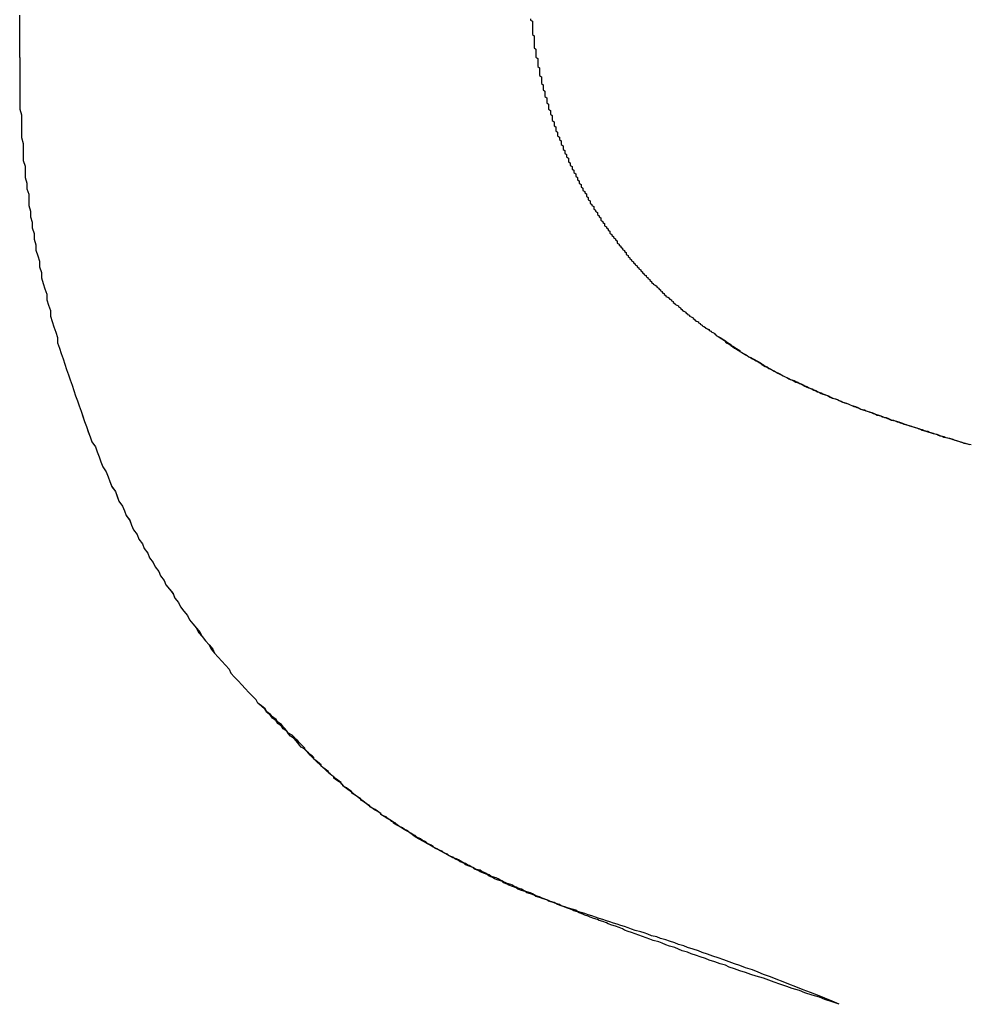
# Model space of a CAD drawing. Extents: x 1107 to 4046, y 937 to 3355.
# Tile 8 of 256: x 1413.765 to 1414.29, y 1750.286 to 1750.831. Entities that reach past the tile are written whole.
import ezdxf

# ---------------------------------------------------------------- set-up
doc = ezdxf.new("R2010")
doc.units = 0
doc.layers.add('KF_VIDA_L___C_RIGHT', color=7, linetype='CONTINUOUS')

# ---------------------------------------------------------------- blocks, each defined once
blk = doc.blocks.new('KF_VIDA_L___C_RIGHT')
at = {"layer": 'KF_VIDA_L___C_RIGHT'}
for points in [[(-172.945, 61.5973, 0), (-172.945, 61.6006, 0), (-172.945, 61.604, 0), (-172.945, 61.6073, 0), (-172.945, 61.6107, 0), (-172.945, 61.614, 0), (-172.945, 61.6173, 0), (-172.945, 61.6207, 0)], [(-172.945, 61.5973, 0), (-172.945, 61.6006, 0), (-172.945, 61.6039, 0), (-172.945, 61.6072, 0), (-172.945, 61.6104, 0), (-172.945, 61.6137, 0), (-172.945, 61.617, 0), (-172.945, 61.6203, 0)], [(-172.662, 61.6187, 0), (-172.662, 61.618, 0), (-172.661, 61.6173, 0), (-172.661, 61.6165, 0), (-172.661, 61.6158, 0), (-172.661, 61.615, 0), (-172.661, 61.6143, 0), (-172.661, 61.6136, 0), (-172.661, 61.6128, 0), (-172.661, 61.6121, 0), (-172.661, 61.6114, 0), (-172.661, 61.6106, 0), (-172.661, 61.6099, 0), (-172.66, 61.6092, 0), (-172.66, 61.6084, 0), (-172.66, 61.6077, 0), (-172.66, 61.607, 0), (-172.66, 61.6062, 0), (-172.66, 61.6055, 0), (-172.66, 61.6048, 0), (-172.66, 61.604, 0), (-172.66, 61.6033, 0), (-172.66, 61.6026, 0), (-172.659, 61.6018, 0), (-172.659, 61.6011, 0), (-172.659, 61.6004, 0), (-172.659, 61.5996, 0), (-172.659, 61.5989, 0), (-172.659, 61.5982, 0), (-172.659, 61.5974, 0), (-172.658, 61.5967, 0), (-172.658, 61.596, 0), (-172.658, 61.5953, 0), (-172.658, 61.5945, 0), (-172.658, 61.5938, 0), (-172.658, 61.5931, 0), (-172.658, 61.5923, 0), (-172.657, 61.5916, 0), (-172.657, 61.5909, 0), (-172.657, 61.5902, 0), (-172.657, 61.5894, 0), (-172.657, 61.5887, 0), (-172.657, 61.588, 0), (-172.657, 61.5873, 0), (-172.656, 61.5865, 0), (-172.656, 61.5858, 0), (-172.656, 61.5851, 0), (-172.656, 61.5844, 0), (-172.656, 61.5836, 0), (-172.656, 61.5829, 0), (-172.655, 61.5822, 0), (-172.655, 61.5815, 0), (-172.655, 61.5808, 0), (-172.655, 61.58, 0), (-172.655, 61.5793, 0), (-172.654, 61.5786, 0), (-172.654, 61.5779, 0), (-172.654, 61.5772, 0), (-172.654, 61.5765, 0), (-172.654, 61.5757, 0), (-172.653, 61.575, 0), (-172.653, 61.5743, 0), (-172.653, 61.5736, 0), (-172.653, 61.5729, 0), (-172.653, 61.5722, 0), (-172.652, 61.5715, 0), (-172.652, 61.5708, 0), (-172.652, 61.57, 0), (-172.652, 61.5693, 0), (-172.652, 61.5686, 0), (-172.651, 61.5679, 0), (-172.651, 61.5672, 0), (-172.651, 61.5665, 0), (-172.651, 61.5658, 0), (-172.65, 61.5651, 0), (-172.65, 61.5644, 0), (-172.65, 61.5637, 0), (-172.65, 61.563, 0), (-172.65, 61.5623, 0), (-172.649, 61.5616, 0), (-172.649, 61.5609, 0), (-172.649, 61.5602, 0), (-172.649, 61.5595, 0), (-172.648, 61.5588, 0), (-172.648, 61.5581, 0), (-172.648, 61.5574, 0), (-172.648, 61.5567, 0), (-172.647, 61.556, 0), (-172.647, 61.5553, 0), (-172.647, 61.5546, 0), (-172.647, 61.5539, 0), (-172.646, 61.5532, 0), (-172.646, 61.5525, 0), (-172.646, 61.5518, 0), (-172.645, 61.5511, 0), (-172.645, 61.5505, 0), (-172.645, 61.5498, 0), (-172.645, 61.5491, 0), (-172.644, 61.5484, 0), (-172.644, 61.5477, 0), (-172.644, 61.547, 0), (-172.644, 61.5463, 0), (-172.643, 61.5457, 0), (-172.643, 61.545, 0), (-172.643, 61.5443, 0), (-172.642, 61.5436, 0), (-172.642, 61.5429, 0), (-172.642, 61.5423, 0), (-172.641, 61.5416, 0), (-172.641, 61.5409, 0), (-172.641, 61.5402, 0), (-172.641, 61.5395, 0), (-172.64, 61.5389, 0), (-172.64, 61.5382, 0), (-172.64, 61.5375, 0), (-172.639, 61.5369, 0), (-172.639, 61.5362, 0), (-172.639, 61.5355, 0), (-172.638, 61.5348, 0), (-172.638, 61.5342, 0), (-172.638, 61.5335, 0), (-172.637, 61.5328, 0), (-172.637, 61.5322, 0), (-172.637, 61.5315, 0), (-172.636, 61.5309, 0), (-172.636, 61.5302, 0), (-172.636, 61.5295, 0), (-172.635, 61.5289, 0), (-172.635, 61.5282, 0), (-172.635, 61.5276, 0), (-172.634, 61.5269, 0), (-172.634, 61.5262, 0), (-172.634, 61.5256, 0), (-172.633, 61.5249, 0), (-172.633, 61.5243, 0), (-172.633, 61.5236, 0), (-172.632, 61.523, 0), (-172.632, 61.5223, 0), (-172.631, 61.5217, 0), (-172.631, 61.521, 0), (-172.631, 61.5204, 0), (-172.63, 61.5198, 0), (-172.63, 61.5191, 0), (-172.63, 61.5185, 0), (-172.629, 61.5178, 0), (-172.629, 61.5172, 0), (-172.629, 61.5166, 0), (-172.628, 61.5159, 0), (-172.628, 61.5153, 0), (-172.627, 61.5147, 0), (-172.627, 61.514, 0), (-172.627, 61.5134, 0), (-172.626, 61.5128, 0), (-172.626, 61.5121, 0), (-172.625, 61.5115, 0), (-172.625, 61.5109, 0), (-172.625, 61.5103, 0), (-172.624, 61.5096, 0), (-172.624, 61.509, 0), (-172.623, 61.5084, 0), (-172.623, 61.5078, 0), (-172.623, 61.5072, 0), (-172.622, 61.5065, 0), (-172.622, 61.5059, 0), (-172.621, 61.5053, 0), (-172.621, 61.5047, 0), (-172.621, 61.5041, 0), (-172.62, 61.5035, 0), (-172.62, 61.5029, 0), (-172.619, 61.5023, 0), (-172.619, 61.5017, 0), (-172.618, 61.5011, 0), (-172.618, 61.5005, 0), (-172.618, 61.4999, 0), (-172.617, 61.4993, 0), (-172.617, 61.4987, 0), (-172.616, 61.4981, 0), (-172.616, 61.4975, 0), (-172.615, 61.4969, 0), (-172.615, 61.4963, 0), (-172.614, 61.4957, 0), (-172.614, 61.4951, 0), (-172.614, 61.4945, 0), (-172.613, 61.4939, 0), (-172.613, 61.4933, 0), (-172.612, 61.4927, 0), (-172.612, 61.4922, 0), (-172.611, 61.4916, 0), (-172.611, 61.491, 0), (-172.61, 61.4904, 0), (-172.61, 61.4898, 0), (-172.609, 61.4893, 0), (-172.609, 61.4887, 0), (-172.609, 61.4881, 0), (-172.608, 61.4876, 0), (-172.608, 61.487, 0), (-172.607, 61.4864, 0), (-172.607, 61.4859, 0), (-172.606, 61.4853, 0), (-172.606, 61.4847, 0), (-172.605, 61.4842, 0), (-172.605, 61.4836, 0), (-172.604, 61.483, 0), (-172.604, 61.4825, 0), (-172.603, 61.4819, 0), (-172.603, 61.4814, 0), (-172.602, 61.4808, 0), (-172.602, 61.4803, 0), (-172.601, 61.4797, 0), (-172.601, 61.4792, 0), (-172.6, 61.4786, 0), (-172.6, 61.4781, 0), (-172.599, 61.4775, 0), (-172.599, 61.477, 0), (-172.598, 61.4765, 0), (-172.598, 61.4759, 0), (-172.597, 61.4754, 0), (-172.597, 61.4748, 0), (-172.596, 61.4743, 0), (-172.596, 61.4738, 0), (-172.595, 61.4733, 0), (-172.595, 61.4727, 0), (-172.594, 61.4722, 0), (-172.594, 61.4717, 0), (-172.593, 61.4712, 0), (-172.592, 61.4706, 0), (-172.592, 61.4701, 0), (-172.591, 61.4696, 0), (-172.591, 61.4691, 0), (-172.59, 61.4686, 0), (-172.59, 61.4681, 0), (-172.589, 61.4676, 0), (-172.589, 61.467, 0), (-172.588, 61.4665, 0), (-172.588, 61.466, 0), (-172.587, 61.4655, 0), (-172.587, 61.465, 0), (-172.586, 61.4645, 0), (-172.585, 61.464, 0), (-172.585, 61.4635, 0), (-172.584, 61.4631, 0), (-172.584, 61.4626, 0), (-172.583, 61.4621, 0), (-172.583, 61.4616, 0), (-172.582, 61.4611, 0), (-172.582, 61.4606, 0), (-172.581, 61.4601, 0), (-172.58, 61.4597, 0), (-172.58, 61.4592, 0), (-172.579, 61.4587, 0), (-172.579, 61.4582, 0), (-172.578, 61.4578, 0), (-172.578, 61.4573, 0), (-172.577, 61.4568, 0), (-172.576, 61.4563, 0), (-172.576, 61.4559, 0), (-172.575, 61.4554, 0), (-172.575, 61.455, 0), (-172.574, 61.4545, 0), (-172.574, 61.454, 0), (-172.573, 61.4536, 0), (-172.572, 61.4531, 0), (-172.572, 61.4527, 0), (-172.571, 61.4522, 0), (-172.571, 61.4518, 0), (-172.57, 61.4513, 0), (-172.569, 61.4509, 0), (-172.569, 61.4504, 0), (-172.568, 61.45, 0), (-172.568, 61.4496, 0), (-172.567, 61.4491, 0), (-172.567, 61.4487, 0), (-172.566, 61.4483, 0), (-172.565, 61.4478, 0), (-172.565, 61.4474, 0), (-172.564, 61.447, 0), (-172.563, 61.4466, 0), (-172.563, 61.4461, 0), (-172.562, 61.4457, 0), (-172.562, 61.4453, 0), (-172.561, 61.4449, 0), (-172.56, 61.4445, 0), (-172.56, 61.444, 0), (-172.559, 61.4436, 0), (-172.559, 61.4432, 0), (-172.558, 61.4428, 0)], [(-172.662, 61.6187, 0), (-172.662, 61.618, 0), (-172.661, 61.6173, 0), (-172.661, 61.6165, 0), (-172.661, 61.6158, 0), (-172.661, 61.615, 0), (-172.661, 61.6143, 0), (-172.661, 61.6136, 0), (-172.661, 61.6128, 0), (-172.661, 61.6121, 0), (-172.661, 61.6114, 0), (-172.661, 61.6106, 0), (-172.661, 61.6099, 0), (-172.66, 61.6092, 0), (-172.66, 61.6084, 0), (-172.66, 61.6077, 0), (-172.66, 61.607, 0), (-172.66, 61.6062, 0), (-172.66, 61.6055, 0), (-172.66, 61.6048, 0), (-172.66, 61.604, 0), (-172.66, 61.6033, 0), (-172.66, 61.6026, 0), (-172.659, 61.6018, 0), (-172.659, 61.6011, 0), (-172.659, 61.6004, 0), (-172.659, 61.5996, 0), (-172.659, 61.5989, 0), (-172.659, 61.5982, 0), (-172.659, 61.5974, 0), (-172.658, 61.5967, 0), (-172.658, 61.596, 0), (-172.658, 61.5953, 0), (-172.658, 61.5945, 0), (-172.658, 61.5938, 0), (-172.658, 61.5931, 0), (-172.658, 61.5923, 0), (-172.657, 61.5916, 0), (-172.657, 61.5909, 0), (-172.657, 61.5902, 0), (-172.657, 61.5894, 0), (-172.657, 61.5887, 0), (-172.657, 61.588, 0), (-172.657, 61.5873, 0), (-172.656, 61.5865, 0), (-172.656, 61.5858, 0), (-172.656, 61.5851, 0), (-172.656, 61.5844, 0), (-172.656, 61.5836, 0), (-172.656, 61.5829, 0), (-172.655, 61.5822, 0), (-172.655, 61.5815, 0), (-172.655, 61.5808, 0), (-172.655, 61.58, 0), (-172.655, 61.5793, 0), (-172.654, 61.5786, 0), (-172.654, 61.5779, 0), (-172.654, 61.5772, 0), (-172.654, 61.5765, 0), (-172.654, 61.5757, 0), (-172.653, 61.575, 0), (-172.653, 61.5743, 0), (-172.653, 61.5736, 0), (-172.653, 61.5729, 0), (-172.653, 61.5722, 0), (-172.652, 61.5715, 0), (-172.652, 61.5708, 0), (-172.652, 61.57, 0), (-172.652, 61.5693, 0), (-172.652, 61.5686, 0), (-172.651, 61.5679, 0), (-172.651, 61.5672, 0), (-172.651, 61.5665, 0), (-172.651, 61.5658, 0), (-172.65, 61.5651, 0), (-172.65, 61.5644, 0), (-172.65, 61.5637, 0), (-172.65, 61.563, 0), (-172.65, 61.5623, 0), (-172.649, 61.5616, 0), (-172.649, 61.5609, 0), (-172.649, 61.5602, 0), (-172.649, 61.5595, 0), (-172.648, 61.5588, 0), (-172.648, 61.5581, 0), (-172.648, 61.5574, 0), (-172.648, 61.5567, 0), (-172.647, 61.556, 0), (-172.647, 61.5553, 0), (-172.647, 61.5546, 0), (-172.647, 61.5539, 0), (-172.646, 61.5532, 0), (-172.646, 61.5525, 0), (-172.646, 61.5518, 0), (-172.645, 61.5511, 0), (-172.645, 61.5505, 0), (-172.645, 61.5498, 0), (-172.645, 61.5491, 0), (-172.644, 61.5484, 0), (-172.644, 61.5477, 0), (-172.644, 61.547, 0), (-172.644, 61.5463, 0), (-172.643, 61.5457, 0), (-172.643, 61.545, 0), (-172.643, 61.5443, 0), (-172.642, 61.5436, 0), (-172.642, 61.5429, 0), (-172.642, 61.5423, 0), (-172.641, 61.5416, 0), (-172.641, 61.5409, 0), (-172.641, 61.5402, 0), (-172.641, 61.5395, 0), (-172.64, 61.5389, 0), (-172.64, 61.5382, 0), (-172.64, 61.5375, 0), (-172.639, 61.5369, 0), (-172.639, 61.5362, 0), (-172.639, 61.5355, 0), (-172.638, 61.5348, 0), (-172.638, 61.5342, 0), (-172.638, 61.5335, 0), (-172.637, 61.5328, 0), (-172.637, 61.5322, 0), (-172.637, 61.5315, 0), (-172.636, 61.5309, 0), (-172.636, 61.5302, 0), (-172.636, 61.5295, 0), (-172.635, 61.5289, 0), (-172.635, 61.5282, 0), (-172.635, 61.5276, 0), (-172.634, 61.5269, 0), (-172.634, 61.5262, 0), (-172.634, 61.5256, 0), (-172.633, 61.5249, 0), (-172.633, 61.5243, 0), (-172.633, 61.5236, 0), (-172.632, 61.523, 0), (-172.632, 61.5223, 0), (-172.631, 61.5217, 0), (-172.631, 61.521, 0), (-172.631, 61.5204, 0), (-172.63, 61.5198, 0), (-172.63, 61.5191, 0), (-172.63, 61.5185, 0), (-172.629, 61.5178, 0), (-172.629, 61.5172, 0), (-172.629, 61.5166, 0), (-172.628, 61.5159, 0), (-172.628, 61.5153, 0), (-172.627, 61.5147, 0), (-172.627, 61.514, 0), (-172.627, 61.5134, 0), (-172.626, 61.5128, 0), (-172.626, 61.5121, 0), (-172.625, 61.5115, 0), (-172.625, 61.5109, 0), (-172.625, 61.5103, 0), (-172.624, 61.5096, 0), (-172.624, 61.509, 0), (-172.623, 61.5084, 0), (-172.623, 61.5078, 0), (-172.623, 61.5072, 0), (-172.622, 61.5065, 0), (-172.622, 61.5059, 0), (-172.621, 61.5053, 0), (-172.621, 61.5047, 0), (-172.621, 61.5041, 0), (-172.62, 61.5035, 0), (-172.62, 61.5029, 0), (-172.619, 61.5023, 0), (-172.619, 61.5017, 0), (-172.618, 61.5011, 0), (-172.618, 61.5005, 0), (-172.618, 61.4999, 0), (-172.617, 61.4993, 0), (-172.617, 61.4987, 0), (-172.616, 61.4981, 0), (-172.616, 61.4975, 0), (-172.615, 61.4969, 0), (-172.615, 61.4963, 0), (-172.614, 61.4957, 0), (-172.614, 61.4951, 0), (-172.614, 61.4945, 0), (-172.613, 61.4939, 0), (-172.613, 61.4933, 0), (-172.612, 61.4928, 0), (-172.612, 61.4922, 0), (-172.611, 61.4916, 0), (-172.611, 61.491, 0), (-172.61, 61.4904, 0), (-172.61, 61.4899, 0), (-172.609, 61.4893, 0), (-172.609, 61.4887, 0), (-172.609, 61.4881, 0), (-172.608, 61.4876, 0), (-172.608, 61.487, 0), (-172.607, 61.4864, 0), (-172.607, 61.4859, 0), (-172.606, 61.4853, 0), (-172.606, 61.4847, 0), (-172.605, 61.4842, 0), (-172.605, 61.4836, 0), (-172.604, 61.483, 0), (-172.604, 61.4825, 0), (-172.603, 61.4819, 0), (-172.603, 61.4814, 0), (-172.602, 61.4808, 0), (-172.602, 61.4803, 0), (-172.601, 61.4797, 0), (-172.601, 61.4792, 0), (-172.6, 61.4786, 0), (-172.6, 61.4781, 0), (-172.599, 61.4775, 0), (-172.599, 61.477, 0), (-172.598, 61.4765, 0), (-172.598, 61.4759, 0), (-172.597, 61.4754, 0), (-172.597, 61.4748, 0), (-172.596, 61.4743, 0), (-172.596, 61.4738, 0), (-172.595, 61.4733, 0), (-172.595, 61.4727, 0), (-172.594, 61.4722, 0), (-172.594, 61.4717, 0), (-172.593, 61.4712, 0), (-172.592, 61.4706, 0), (-172.592, 61.4701, 0), (-172.591, 61.4696, 0), (-172.591, 61.4691, 0), (-172.59, 61.4686, 0), (-172.59, 61.4681, 0), (-172.589, 61.4676, 0), (-172.589, 61.4671, 0), (-172.588, 61.4665, 0), (-172.588, 61.466, 0), (-172.587, 61.4655, 0), (-172.587, 61.465, 0), (-172.586, 61.4645, 0), (-172.585, 61.464, 0), (-172.585, 61.4635, 0), (-172.584, 61.4631, 0), (-172.584, 61.4626, 0), (-172.583, 61.4621, 0), (-172.583, 61.4616, 0), (-172.582, 61.4611, 0), (-172.582, 61.4606, 0), (-172.581, 61.4601, 0), (-172.58, 61.4597, 0), (-172.58, 61.4592, 0), (-172.579, 61.4587, 0), (-172.579, 61.4582, 0), (-172.578, 61.4578, 0), (-172.578, 61.4573, 0), (-172.577, 61.4568, 0), (-172.576, 61.4563, 0), (-172.576, 61.4559, 0), (-172.575, 61.4554, 0), (-172.575, 61.455, 0), (-172.574, 61.4545, 0), (-172.574, 61.454, 0), (-172.573, 61.4536, 0), (-172.572, 61.4531, 0), (-172.572, 61.4527, 0), (-172.571, 61.4522, 0), (-172.571, 61.4518, 0), (-172.57, 61.4513, 0), (-172.569, 61.4509, 0), (-172.569, 61.4504, 0), (-172.568, 61.45, 0), (-172.568, 61.4496, 0), (-172.567, 61.4491, 0), (-172.567, 61.4487, 0), (-172.566, 61.4483, 0), (-172.565, 61.4478, 0), (-172.565, 61.4474, 0), (-172.564, 61.447, 0), (-172.563, 61.4465, 0), (-172.563, 61.4461, 0), (-172.562, 61.4457, 0), (-172.562, 61.4453, 0), (-172.561, 61.4449, 0), (-172.56, 61.4445, 0), (-172.56, 61.444, 0), (-172.559, 61.4436, 0), (-172.559, 61.4432, 0), (-172.558, 61.4428, 0)], [(-172.945, 61.5973, 0), (-172.945, 61.5941, 0), (-172.945, 61.5909, 0), (-172.945, 61.5877, 0), (-172.945, 61.5846, 0), (-172.945, 61.5814, 0), (-172.945, 61.5782, 0), (-172.945, 61.575, 0), (-172.945, 61.5719, 0), (-172.945, 61.5687, 0), (-172.944, 61.5655, 0), (-172.944, 61.5624, 0), (-172.944, 61.5592, 0), (-172.944, 61.556, 0), (-172.944, 61.5529, 0), (-172.943, 61.5497, 0), (-172.943, 61.5466, 0), (-172.943, 61.5434, 0), (-172.943, 61.5403, 0), (-172.942, 61.5371, 0), (-172.942, 61.534, 0), (-172.942, 61.5309, 0), (-172.941, 61.5277, 0), (-172.941, 61.5246, 0), (-172.94, 61.5215, 0), (-172.94, 61.5184, 0), (-172.94, 61.5153, 0), (-172.939, 61.5122, 0), (-172.939, 61.5091, 0), (-172.938, 61.506, 0), (-172.938, 61.5029, 0), (-172.937, 61.4998, 0), (-172.937, 61.4967, 0), (-172.936, 61.4936, 0), (-172.936, 61.4905, 0), (-172.935, 61.4875, 0), (-172.934, 61.4844, 0), (-172.934, 61.4813, 0), (-172.933, 61.4783, 0), (-172.933, 61.4753, 0), (-172.932, 61.4722, 0), (-172.931, 61.4692, 0), (-172.93, 61.4662, 0), (-172.93, 61.4631, 0), (-172.929, 61.4601, 0), (-172.928, 61.4571, 0), (-172.928, 61.4541, 0), (-172.927, 61.4511, 0), (-172.926, 61.4481, 0), (-172.925, 61.4452, 0), (-172.924, 61.4422, 0), (-172.924, 61.4392, 0), (-172.923, 61.4363, 0), (-172.922, 61.4333, 0), (-172.921, 61.4304, 0), (-172.92, 61.4274, 0), (-172.919, 61.4245, 0), (-172.918, 61.4216, 0), (-172.917, 61.4187, 0), (-172.916, 61.4158, 0), (-172.915, 61.4129, 0), (-172.914, 61.41, 0), (-172.913, 61.4071, 0), (-172.912, 61.4043, 0), (-172.911, 61.4014, 0), (-172.91, 61.3985, 0), (-172.909, 61.3957, 0), (-172.908, 61.3929, 0), (-172.907, 61.39, 0), (-172.906, 61.3872, 0), (-172.905, 61.3844, 0), (-172.903, 61.3816, 0), (-172.902, 61.3789, 0), (-172.901, 61.3761, 0), (-172.9, 61.3733, 0), (-172.899, 61.3706, 0), (-172.897, 61.3678, 0), (-172.896, 61.3651, 0), (-172.895, 61.3624, 0), (-172.894, 61.3596, 0), (-172.892, 61.3569, 0), (-172.891, 61.3542, 0), (-172.89, 61.3516, 0), (-172.888, 61.3489, 0), (-172.887, 61.3462, 0), (-172.886, 61.3436, 0), (-172.884, 61.3409, 0), (-172.883, 61.3383, 0), (-172.882, 61.3357, 0), (-172.88, 61.3331, 0), (-172.879, 61.3305, 0), (-172.877, 61.3279, 0), (-172.876, 61.3254, 0), (-172.874, 61.3228, 0), (-172.873, 61.3202, 0), (-172.871, 61.3177, 0), (-172.87, 61.3152, 0), (-172.868, 61.3127, 0), (-172.867, 61.3102, 0), (-172.865, 61.3077, 0), (-172.864, 61.3052, 0), (-172.862, 61.3028, 0), (-172.86, 61.3003, 0), (-172.859, 61.2979, 0), (-172.857, 61.2955, 0), (-172.856, 61.2931, 0), (-172.854, 61.2907, 0), (-172.852, 61.2883, 0), (-172.851, 61.2859, 0), (-172.849, 61.2836, 0), (-172.847, 61.2812, 0), (-172.845, 61.2789, 0), (-172.844, 61.2766, 0), (-172.842, 61.2743, 0), (-172.84, 61.272, 0), (-172.838, 61.2697, 0), (-172.837, 61.2675, 0), (-172.835, 61.2652, 0), (-172.833, 61.263, 0), (-172.831, 61.2608, 0), (-172.829, 61.2586, 0), (-172.828, 61.2564, 0), (-172.826, 61.2542, 0), (-172.824, 61.2521, 0), (-172.822, 61.2499, 0), (-172.82, 61.2478, 0), (-172.818, 61.2457, 0), (-172.816, 61.2436, 0), (-172.814, 61.2415, 0)], [(-172.945, 61.5973, 0), (-172.945, 61.5941, 0), (-172.945, 61.5909, 0), (-172.945, 61.5877, 0), (-172.945, 61.5846, 0), (-172.945, 61.5814, 0), (-172.945, 61.5782, 0), (-172.945, 61.575, 0), (-172.945, 61.5719, 0), (-172.945, 61.5687, 0), (-172.944, 61.5655, 0), (-172.944, 61.5624, 0), (-172.944, 61.5592, 0), (-172.944, 61.556, 0), (-172.944, 61.5529, 0), (-172.943, 61.5497, 0), (-172.943, 61.5466, 0), (-172.943, 61.5434, 0), (-172.943, 61.5403, 0), (-172.942, 61.5371, 0), (-172.942, 61.534, 0), (-172.942, 61.5309, 0), (-172.941, 61.5277, 0), (-172.941, 61.5246, 0), (-172.94, 61.5215, 0), (-172.94, 61.5184, 0), (-172.94, 61.5153, 0), (-172.939, 61.5122, 0), (-172.939, 61.5091, 0), (-172.938, 61.506, 0), (-172.938, 61.5029, 0), (-172.937, 61.4998, 0), (-172.937, 61.4967, 0), (-172.936, 61.4936, 0), (-172.936, 61.4905, 0), (-172.935, 61.4875, 0), (-172.934, 61.4844, 0), (-172.934, 61.4814, 0), (-172.933, 61.4783, 0), (-172.933, 61.4753, 0), (-172.932, 61.4722, 0), (-172.931, 61.4692, 0), (-172.93, 61.4662, 0), (-172.93, 61.4631, 0), (-172.929, 61.4601, 0), (-172.928, 61.4571, 0), (-172.928, 61.4541, 0), (-172.927, 61.4511, 0), (-172.926, 61.4481, 0), (-172.925, 61.4452, 0), (-172.924, 61.4422, 0), (-172.924, 61.4392, 0), (-172.923, 61.4363, 0), (-172.922, 61.4333, 0), (-172.921, 61.4304, 0), (-172.92, 61.4275, 0), (-172.919, 61.4245, 0), (-172.918, 61.4216, 0), (-172.917, 61.4187, 0), (-172.916, 61.4158, 0), (-172.915, 61.4129, 0), (-172.914, 61.41, 0), (-172.913, 61.4071, 0), (-172.912, 61.4043, 0), (-172.911, 61.4014, 0), (-172.91, 61.3986, 0), (-172.909, 61.3957, 0), (-172.908, 61.3929, 0), (-172.907, 61.3901, 0), (-172.906, 61.3873, 0), (-172.905, 61.3845, 0), (-172.903, 61.3817, 0), (-172.902, 61.3789, 0), (-172.901, 61.3761, 0), (-172.9, 61.3733, 0), (-172.899, 61.3706, 0), (-172.897, 61.3678, 0), (-172.896, 61.3651, 0), (-172.895, 61.3624, 0), (-172.894, 61.3597, 0), (-172.892, 61.357, 0), (-172.891, 61.3543, 0), (-172.89, 61.3516, 0), (-172.888, 61.3489, 0), (-172.887, 61.3463, 0), (-172.886, 61.3436, 0), (-172.884, 61.341, 0), (-172.883, 61.3383, 0), (-172.882, 61.3357, 0), (-172.88, 61.3331, 0), (-172.879, 61.3305, 0), (-172.877, 61.3279, 0), (-172.876, 61.3254, 0), (-172.874, 61.3228, 0), (-172.873, 61.3203, 0), (-172.871, 61.3177, 0), (-172.87, 61.3152, 0), (-172.868, 61.3127, 0), (-172.867, 61.3102, 0), (-172.865, 61.3077, 0), (-172.864, 61.3053, 0), (-172.862, 61.3028, 0), (-172.86, 61.3004, 0), (-172.859, 61.2979, 0), (-172.857, 61.2955, 0), (-172.856, 61.2931, 0), (-172.854, 61.2907, 0), (-172.852, 61.2883, 0), (-172.851, 61.2859, 0), (-172.849, 61.2836, 0), (-172.847, 61.2813, 0), (-172.846, 61.2789, 0), (-172.844, 61.2766, 0), (-172.842, 61.2743, 0), (-172.84, 61.272, 0), (-172.839, 61.2697, 0), (-172.837, 61.2675, 0), (-172.835, 61.2652, 0), (-172.833, 61.263, 0), (-172.831, 61.2608, 0), (-172.829, 61.2586, 0), (-172.828, 61.2564, 0), (-172.826, 61.2542, 0), (-172.824, 61.2521, 0), (-172.822, 61.2499, 0), (-172.82, 61.2478, 0), (-172.818, 61.2457, 0), (-172.816, 61.2436, 0), (-172.814, 61.2415, 0)], [(-172.558, 61.4428, 0), (-172.557, 61.4422, 0), (-172.556, 61.4416, 0), (-172.555, 61.441, 0), (-172.554, 61.4403, 0), (-172.554, 61.4397, 0), (-172.553, 61.4391, 0), (-172.552, 61.4385, 0), (-172.551, 61.4379, 0), (-172.55, 61.4374, 0), (-172.549, 61.4368, 0), (-172.548, 61.4362, 0), (-172.547, 61.4356, 0), (-172.546, 61.435, 0), (-172.546, 61.4344, 0), (-172.545, 61.4339, 0), (-172.544, 61.4333, 0), (-172.543, 61.4327, 0), (-172.542, 61.4322, 0), (-172.541, 61.4316, 0), (-172.54, 61.4311, 0), (-172.539, 61.4305, 0), (-172.538, 61.43, 0), (-172.537, 61.4294, 0), (-172.536, 61.4289, 0), (-172.535, 61.4283, 0), (-172.534, 61.4278, 0), (-172.534, 61.4273, 0), (-172.533, 61.4267, 0), (-172.532, 61.4262, 0), (-172.531, 61.4257, 0), (-172.53, 61.4251, 0), (-172.529, 61.4246, 0), (-172.528, 61.4241, 0), (-172.527, 61.4236, 0), (-172.526, 61.4231, 0), (-172.525, 61.4225, 0), (-172.524, 61.422, 0), (-172.523, 61.4215, 0), (-172.522, 61.421, 0), (-172.521, 61.4205, 0), (-172.52, 61.42, 0), (-172.519, 61.4195, 0), (-172.518, 61.419, 0), (-172.517, 61.4185, 0), (-172.516, 61.418, 0), (-172.515, 61.4175, 0), (-172.513, 61.417, 0), (-172.512, 61.4165, 0), (-172.511, 61.416, 0), (-172.51, 61.4155, 0), (-172.509, 61.415, 0), (-172.508, 61.4145, 0), (-172.507, 61.414, 0), (-172.506, 61.4136, 0), (-172.505, 61.4131, 0), (-172.504, 61.4126, 0), (-172.503, 61.4121, 0), (-172.501, 61.4116, 0), (-172.5, 61.4111, 0), (-172.499, 61.4107, 0), (-172.498, 61.4102, 0), (-172.497, 61.4097, 0), (-172.496, 61.4092, 0), (-172.495, 61.4087, 0), (-172.493, 61.4083, 0), (-172.492, 61.4078, 0), (-172.491, 61.4073, 0), (-172.49, 61.4068, 0), (-172.489, 61.4064, 0), (-172.487, 61.4059, 0), (-172.486, 61.4054, 0), (-172.485, 61.4049, 0), (-172.484, 61.4045, 0), (-172.482, 61.404, 0), (-172.481, 61.4035, 0), (-172.48, 61.4031, 0), (-172.479, 61.4026, 0), (-172.477, 61.4021, 0), (-172.476, 61.4016, 0), (-172.475, 61.4012, 0), (-172.473, 61.4007, 0), (-172.472, 61.4002, 0), (-172.471, 61.3998, 0), (-172.469, 61.3993, 0), (-172.468, 61.3988, 0), (-172.467, 61.3983, 0), (-172.465, 61.3979, 0), (-172.464, 61.3974, 0), (-172.463, 61.3969, 0), (-172.461, 61.3965, 0), (-172.46, 61.396, 0), (-172.458, 61.3955, 0), (-172.457, 61.395, 0), (-172.456, 61.3946, 0), (-172.454, 61.3941, 0), (-172.453, 61.3936, 0), (-172.451, 61.3931, 0), (-172.45, 61.3927, 0), (-172.448, 61.3922, 0), (-172.447, 61.3917, 0), (-172.445, 61.3912, 0), (-172.444, 61.3907, 0), (-172.442, 61.3903, 0), (-172.441, 61.3898, 0), (-172.439, 61.3893, 0), (-172.438, 61.3888, 0), (-172.436, 61.3883, 0), (-172.435, 61.3878, 0), (-172.433, 61.3874, 0), (-172.432, 61.3869, 0), (-172.43, 61.3864, 0), (-172.428, 61.3859, 0), (-172.427, 61.3854, 0), (-172.425, 61.3849, 0), (-172.424, 61.3844, 0), (-172.422, 61.3839, 0), (-172.42, 61.3834, 0), (-172.419, 61.3829, 0)], [(-172.558, 61.4428, 0), (-172.557, 61.4421, 0), (-172.556, 61.4415, 0), (-172.555, 61.4408, 0), (-172.554, 61.4402, 0), (-172.553, 61.4396, 0), (-172.552, 61.4389, 0), (-172.551, 61.4383, 0), (-172.551, 61.4377, 0), (-172.55, 61.437, 0), (-172.549, 61.4364, 0), (-172.548, 61.4358, 0), (-172.547, 61.4352, 0), (-172.546, 61.4346, 0), (-172.545, 61.434, 0), (-172.544, 61.4334, 0), (-172.543, 61.4328, 0), (-172.542, 61.4322, 0), (-172.541, 61.4316, 0), (-172.54, 61.431, 0), (-172.539, 61.4304, 0), (-172.538, 61.4298, 0), (-172.537, 61.4293, 0), (-172.536, 61.4287, 0), (-172.535, 61.4281, 0), (-172.534, 61.4276, 0), (-172.533, 61.427, 0), (-172.532, 61.4264, 0), (-172.531, 61.4259, 0), (-172.53, 61.4253, 0), (-172.529, 61.4248, 0), (-172.528, 61.4242, 0), (-172.527, 61.4237, 0), (-172.526, 61.4231, 0), (-172.525, 61.4226, 0), (-172.524, 61.4221, 0), (-172.523, 61.4215, 0), (-172.522, 61.421, 0), (-172.521, 61.4205, 0), (-172.52, 61.42, 0), (-172.519, 61.4194, 0), (-172.518, 61.4189, 0), (-172.516, 61.4184, 0), (-172.515, 61.4179, 0), (-172.514, 61.4174, 0), (-172.513, 61.4168, 0), (-172.512, 61.4163, 0), (-172.511, 61.4158, 0), (-172.51, 61.4153, 0), (-172.509, 61.4148, 0), (-172.508, 61.4143, 0), (-172.506, 61.4138, 0), (-172.505, 61.4133, 0), (-172.504, 61.4128, 0), (-172.503, 61.4123, 0), (-172.502, 61.4118, 0), (-172.501, 61.4113, 0), (-172.5, 61.4108, 0), (-172.498, 61.4103, 0), (-172.497, 61.4099, 0), (-172.496, 61.4094, 0), (-172.495, 61.4089, 0), (-172.494, 61.4084, 0), (-172.492, 61.4079, 0), (-172.491, 61.4074, 0), (-172.49, 61.4069, 0), (-172.489, 61.4065, 0), (-172.488, 61.406, 0), (-172.486, 61.4055, 0), (-172.485, 61.405, 0), (-172.484, 61.4045, 0), (-172.483, 61.4041, 0), (-172.481, 61.4036, 0), (-172.48, 61.4031, 0), (-172.479, 61.4026, 0), (-172.478, 61.4022, 0), (-172.476, 61.4017, 0), (-172.475, 61.4012, 0), (-172.474, 61.4008, 0), (-172.472, 61.4003, 0), (-172.471, 61.3998, 0), (-172.47, 61.3993, 0), (-172.468, 61.3989, 0), (-172.467, 61.3984, 0), (-172.466, 61.3979, 0), (-172.464, 61.3975, 0), (-172.463, 61.397, 0), (-172.462, 61.3965, 0), (-172.46, 61.3961, 0), (-172.459, 61.3956, 0), (-172.457, 61.3951, 0), (-172.456, 61.3947, 0), (-172.455, 61.3942, 0), (-172.453, 61.3937, 0), (-172.452, 61.3933, 0), (-172.45, 61.3928, 0), (-172.449, 61.3923, 0), (-172.447, 61.3918, 0), (-172.446, 61.3914, 0), (-172.445, 61.3909, 0), (-172.443, 61.3904, 0), (-172.442, 61.39, 0), (-172.44, 61.3895, 0), (-172.439, 61.389, 0), (-172.437, 61.3886, 0), (-172.436, 61.3881, 0), (-172.434, 61.3876, 0), (-172.433, 61.3871, 0), (-172.431, 61.3867, 0), (-172.429, 61.3862, 0), (-172.428, 61.3857, 0), (-172.426, 61.3852, 0), (-172.425, 61.3848, 0), (-172.423, 61.3843, 0), (-172.422, 61.3838, 0), (-172.42, 61.3833, 0), (-172.418, 61.3829, 0)], [(-172.491, 61.073, 0), (-172.495, 61.0743, 0), (-172.499, 61.0756, 0), (-172.502, 61.0769, 0), (-172.506, 61.0781, 0), (-172.51, 61.0794, 0), (-172.513, 61.0806, 0), (-172.517, 61.0817, 0), (-172.52, 61.0829, 0), (-172.524, 61.0841, 0), (-172.527, 61.0852, 0), (-172.53, 61.0863, 0), (-172.533, 61.0874, 0), (-172.537, 61.0885, 0), (-172.54, 61.0895, 0), (-172.543, 61.0906, 0), (-172.546, 61.0916, 0), (-172.549, 61.0926, 0), (-172.552, 61.0936, 0), (-172.554, 61.0946, 0), (-172.557, 61.0955, 0), (-172.56, 61.0965, 0), (-172.563, 61.0974, 0), (-172.565, 61.0983, 0), (-172.568, 61.0992, 0), (-172.57, 61.1001, 0), (-172.573, 61.101, 0), (-172.575, 61.1019, 0), (-172.578, 61.1027, 0), (-172.58, 61.1036, 0), (-172.582, 61.1044, 0), (-172.585, 61.1052, 0), (-172.587, 61.106, 0), (-172.589, 61.1068, 0), (-172.591, 61.1076, 0), (-172.594, 61.1083, 0), (-172.596, 61.1091, 0), (-172.598, 61.1098, 0), (-172.6, 61.1106, 0), (-172.602, 61.1113, 0), (-172.604, 61.112, 0), (-172.606, 61.1127, 0), (-172.608, 61.1134, 0), (-172.61, 61.1141, 0), (-172.611, 61.1148, 0), (-172.613, 61.1155, 0), (-172.615, 61.1162, 0), (-172.617, 61.1168, 0), (-172.619, 61.1175, 0), (-172.62, 61.1181, 0), (-172.622, 61.1188, 0), (-172.624, 61.1194, 0), (-172.625, 61.12, 0), (-172.627, 61.1206, 0), (-172.629, 61.1212, 0), (-172.63, 61.1218, 0), (-172.632, 61.1224, 0), (-172.633, 61.123, 0), (-172.635, 61.1236, 0), (-172.636, 61.1242, 0), (-172.638, 61.1248, 0), (-172.639, 61.1254, 0), (-172.641, 61.126, 0), (-172.642, 61.1265, 0), (-172.644, 61.1271, 0), (-172.645, 61.1276, 0), (-172.647, 61.1282, 0), (-172.648, 61.1288, 0), (-172.649, 61.1293, 0), (-172.651, 61.1299, 0), (-172.652, 61.1304, 0), (-172.653, 61.1309, 0), (-172.655, 61.1315, 0), (-172.656, 61.132, 0), (-172.657, 61.1326, 0), (-172.659, 61.1331, 0), (-172.66, 61.1336, 0), (-172.661, 61.1341, 0), (-172.662, 61.1347, 0), (-172.664, 61.1352, 0), (-172.665, 61.1357, 0), (-172.666, 61.1362, 0), (-172.667, 61.1368, 0), (-172.669, 61.1373, 0), (-172.67, 61.1378, 0), (-172.671, 61.1383, 0), (-172.672, 61.1389, 0), (-172.673, 61.1394, 0), (-172.675, 61.1399, 0), (-172.676, 61.1404, 0), (-172.677, 61.1409, 0), (-172.678, 61.1414, 0), (-172.679, 61.142, 0), (-172.68, 61.1425, 0), (-172.681, 61.143, 0), (-172.683, 61.1435, 0), (-172.684, 61.144, 0), (-172.685, 61.1446, 0), (-172.686, 61.1451, 0), (-172.687, 61.1456, 0), (-172.688, 61.1461, 0), (-172.689, 61.1466, 0), (-172.69, 61.1472, 0), (-172.692, 61.1477, 0), (-172.693, 61.1482, 0), (-172.694, 61.1488, 0), (-172.695, 61.1493, 0), (-172.696, 61.1498, 0), (-172.697, 61.1503, 0), (-172.698, 61.1509, 0), (-172.699, 61.1514, 0), (-172.7, 61.1519, 0), (-172.701, 61.1525, 0), (-172.702, 61.153, 0), (-172.703, 61.1536, 0), (-172.705, 61.1541, 0), (-172.706, 61.1546, 0), (-172.707, 61.1552, 0), (-172.708, 61.1557, 0), (-172.709, 61.1563, 0), (-172.71, 61.1568, 0), (-172.711, 61.1574, 0), (-172.712, 61.1579, 0), (-172.713, 61.1585, 0), (-172.714, 61.159, 0), (-172.715, 61.1596, 0), (-172.716, 61.1601, 0), (-172.717, 61.1607, 0), (-172.718, 61.1613, 0), (-172.719, 61.1618, 0), (-172.72, 61.1624, 0), (-172.721, 61.163, 0), (-172.722, 61.1635, 0), (-172.723, 61.1641, 0), (-172.724, 61.1647, 0), (-172.725, 61.1652, 0), (-172.726, 61.1658, 0), (-172.727, 61.1664, 0), (-172.727, 61.1669, 0), (-172.728, 61.1675, 0), (-172.729, 61.1681, 0), (-172.73, 61.1687, 0), (-172.731, 61.1693, 0), (-172.732, 61.1698, 0), (-172.733, 61.1704, 0), (-172.734, 61.171, 0), (-172.735, 61.1716, 0), (-172.736, 61.1722, 0), (-172.737, 61.1727, 0), (-172.738, 61.1733, 0), (-172.738, 61.1739, 0), (-172.739, 61.1745, 0), (-172.74, 61.1751, 0), (-172.741, 61.1757, 0), (-172.742, 61.1763, 0), (-172.743, 61.1769, 0), (-172.744, 61.1775, 0), (-172.745, 61.1781, 0), (-172.745, 61.1787, 0), (-172.746, 61.1793, 0), (-172.747, 61.1799, 0), (-172.748, 61.1805, 0), (-172.749, 61.1811, 0), (-172.75, 61.1817, 0), (-172.751, 61.1823, 0), (-172.751, 61.1829, 0), (-172.752, 61.1835, 0), (-172.753, 61.1842, 0), (-172.754, 61.1848, 0), (-172.755, 61.1854, 0), (-172.756, 61.1861, 0), (-172.756, 61.1867, 0), (-172.757, 61.1874, 0), (-172.758, 61.188, 0), (-172.759, 61.1887, 0), (-172.76, 61.1893, 0), (-172.761, 61.19, 0), (-172.761, 61.1907, 0), (-172.762, 61.1914, 0), (-172.763, 61.1921, 0), (-172.764, 61.1928, 0), (-172.765, 61.1935, 0), (-172.766, 61.1943, 0), (-172.767, 61.195, 0), (-172.767, 61.1958, 0), (-172.768, 61.1965, 0), (-172.769, 61.1973, 0), (-172.77, 61.1981, 0), (-172.771, 61.1989, 0), (-172.772, 61.1997, 0), (-172.773, 61.2006, 0), (-172.774, 61.2014, 0), (-172.775, 61.2023, 0), (-172.776, 61.2032, 0), (-172.777, 61.2041, 0), (-172.778, 61.205, 0), (-172.779, 61.2059, 0), (-172.78, 61.2069, 0), (-172.781, 61.2079, 0), (-172.782, 61.2089, 0), (-172.783, 61.2099, 0), (-172.784, 61.2109, 0), (-172.785, 61.212, 0), (-172.786, 61.2131, 0), (-172.787, 61.2142, 0), (-172.789, 61.2154, 0), (-172.79, 61.2165, 0), (-172.791, 61.2177, 0), (-172.792, 61.219, 0), (-172.793, 61.2202, 0), (-172.795, 61.2215, 0), (-172.796, 61.2228, 0), (-172.797, 61.2242, 0), (-172.799, 61.2256, 0), (-172.8, 61.227, 0), (-172.802, 61.2285, 0), (-172.803, 61.2299, 0), (-172.805, 61.2315, 0), (-172.806, 61.233, 0), (-172.808, 61.2347, 0), (-172.809, 61.2363, 0), (-172.811, 61.238, 0), (-172.813, 61.2397, 0), (-172.814, 61.2415, 0)], [(-172.491, 61.073, 0), (-172.495, 61.0747, 0), (-172.499, 61.0764, 0), (-172.503, 61.078, 0), (-172.507, 61.0796, 0), (-172.511, 61.0811, 0), (-172.515, 61.0826, 0), (-172.519, 61.0841, 0), (-172.522, 61.0855, 0), (-172.526, 61.0869, 0), (-172.529, 61.0882, 0), (-172.533, 61.0895, 0), (-172.536, 61.0908, 0), (-172.539, 61.092, 0), (-172.543, 61.0932, 0), (-172.546, 61.0944, 0), (-172.549, 61.0955, 0), (-172.552, 61.0966, 0), (-172.555, 61.0977, 0), (-172.558, 61.0987, 0), (-172.561, 61.0997, 0), (-172.564, 61.1007, 0), (-172.567, 61.1017, 0), (-172.569, 61.1026, 0), (-172.572, 61.1036, 0), (-172.575, 61.1045, 0), (-172.577, 61.1054, 0), (-172.58, 61.1062, 0), (-172.582, 61.1071, 0), (-172.585, 61.1079, 0), (-172.587, 61.1087, 0), (-172.59, 61.1095, 0), (-172.592, 61.1103, 0), (-172.595, 61.111, 0), (-172.597, 61.1118, 0), (-172.599, 61.1125, 0), (-172.601, 61.1132, 0), (-172.604, 61.1139, 0), (-172.606, 61.1146, 0), (-172.608, 61.1153, 0), (-172.61, 61.116, 0), (-172.612, 61.1167, 0), (-172.614, 61.1174, 0), (-172.616, 61.118, 0), (-172.618, 61.1187, 0), (-172.62, 61.1193, 0), (-172.622, 61.12, 0), (-172.624, 61.1206, 0), (-172.626, 61.1213, 0), (-172.628, 61.1219, 0), (-172.63, 61.1225, 0), (-172.632, 61.1232, 0), (-172.634, 61.1238, 0), (-172.636, 61.1244, 0), (-172.637, 61.1251, 0), (-172.639, 61.1257, 0), (-172.641, 61.1263, 0), (-172.643, 61.1269, 0), (-172.645, 61.1276, 0), (-172.646, 61.1282, 0), (-172.648, 61.1288, 0), (-172.65, 61.1295, 0), (-172.652, 61.1301, 0), (-172.653, 61.1308, 0), (-172.655, 61.1314, 0), (-172.657, 61.1321, 0), (-172.659, 61.1327, 0), (-172.66, 61.1334, 0), (-172.662, 61.1341, 0), (-172.664, 61.1347, 0), (-172.665, 61.1354, 0), (-172.667, 61.1361, 0), (-172.669, 61.1368, 0), (-172.67, 61.1375, 0), (-172.672, 61.1382, 0), (-172.674, 61.1389, 0), (-172.675, 61.1396, 0), (-172.677, 61.1403, 0), (-172.678, 61.1411, 0), (-172.68, 61.1418, 0), (-172.682, 61.1425, 0), (-172.683, 61.1433, 0), (-172.685, 61.144, 0), (-172.686, 61.1448, 0), (-172.688, 61.1456, 0), (-172.69, 61.1463, 0), (-172.691, 61.1471, 0), (-172.693, 61.1479, 0), (-172.694, 61.1487, 0), (-172.696, 61.1495, 0), (-172.698, 61.1503, 0), (-172.699, 61.1511, 0), (-172.701, 61.1519, 0), (-172.702, 61.1527, 0), (-172.704, 61.1536, 0), (-172.705, 61.1544, 0), (-172.707, 61.1552, 0), (-172.708, 61.1561, 0), (-172.71, 61.1569, 0), (-172.711, 61.1578, 0), (-172.713, 61.1586, 0), (-172.715, 61.1595, 0), (-172.716, 61.1603, 0), (-172.717, 61.1612, 0), (-172.719, 61.1621, 0), (-172.72, 61.1629, 0), (-172.722, 61.1638, 0), (-172.723, 61.1647, 0), (-172.725, 61.1655, 0), (-172.726, 61.1664, 0), (-172.728, 61.1673, 0), (-172.729, 61.1682, 0), (-172.73, 61.169, 0), (-172.732, 61.1699, 0), (-172.733, 61.1708, 0), (-172.735, 61.1716, 0), (-172.736, 61.1725, 0), (-172.737, 61.1734, 0), (-172.739, 61.1742, 0), (-172.74, 61.1751, 0), (-172.741, 61.1759, 0), (-172.742, 61.1768, 0), (-172.744, 61.1776, 0), (-172.745, 61.1784, 0), (-172.746, 61.1793, 0), (-172.747, 61.1801, 0), (-172.748, 61.1809, 0), (-172.75, 61.1817, 0), (-172.751, 61.1825, 0), (-172.752, 61.1833, 0), (-172.753, 61.1841, 0), (-172.754, 61.1849, 0), (-172.755, 61.1857, 0), (-172.756, 61.1864, 0), (-172.757, 61.1872, 0), (-172.758, 61.188, 0), (-172.759, 61.1887, 0), (-172.76, 61.1895, 0), (-172.761, 61.1902, 0), (-172.762, 61.191, 0), (-172.763, 61.1917, 0), (-172.764, 61.1925, 0), (-172.765, 61.1932, 0), (-172.766, 61.1939, 0), (-172.766, 61.1946, 0), (-172.767, 61.1954, 0), (-172.768, 61.1961, 0), (-172.769, 61.1968, 0), (-172.77, 61.1975, 0), (-172.771, 61.1983, 0), (-172.771, 61.199, 0), (-172.772, 61.1997, 0), (-172.773, 61.2004, 0), (-172.774, 61.2012, 0), (-172.774, 61.2019, 0), (-172.775, 61.2026, 0), (-172.776, 61.2034, 0), (-172.777, 61.2041, 0), (-172.778, 61.2049, 0), (-172.778, 61.2056, 0), (-172.779, 61.2064, 0), (-172.78, 61.2072, 0), (-172.781, 61.208, 0), (-172.782, 61.2088, 0), (-172.782, 61.2096, 0), (-172.783, 61.2105, 0), (-172.784, 61.2113, 0), (-172.785, 61.2122, 0), (-172.786, 61.213, 0), (-172.787, 61.214, 0), (-172.787, 61.2149, 0), (-172.788, 61.2158, 0), (-172.789, 61.2168, 0), (-172.79, 61.2178, 0), (-172.791, 61.2188, 0), (-172.792, 61.2198, 0), (-172.793, 61.2209, 0), (-172.794, 61.222, 0), (-172.796, 61.2231, 0), (-172.797, 61.2243, 0), (-172.798, 61.2255, 0), (-172.799, 61.2267, 0), (-172.8, 61.228, 0), (-172.802, 61.2293, 0), (-172.803, 61.2307, 0), (-172.805, 61.2321, 0), (-172.806, 61.2335, 0), (-172.808, 61.235, 0), (-172.809, 61.2366, 0), (-172.811, 61.2382, 0), (-172.813, 61.2398, 0), (-172.814, 61.2415, 0)]]:
    blk.add_polyline3d(points, dxfattribs=at)

msp = doc.modelspace()

# ---------------------------------------------------------------- block references
at = {"layer": 'KF_VIDA_L___C_RIGHT'}
msp.add_blockref('KF_VIDA_L___C_RIGHT', (1586.70971, 1689.21316), dxfattribs=at)

doc.saveas('drawing.dxf')
